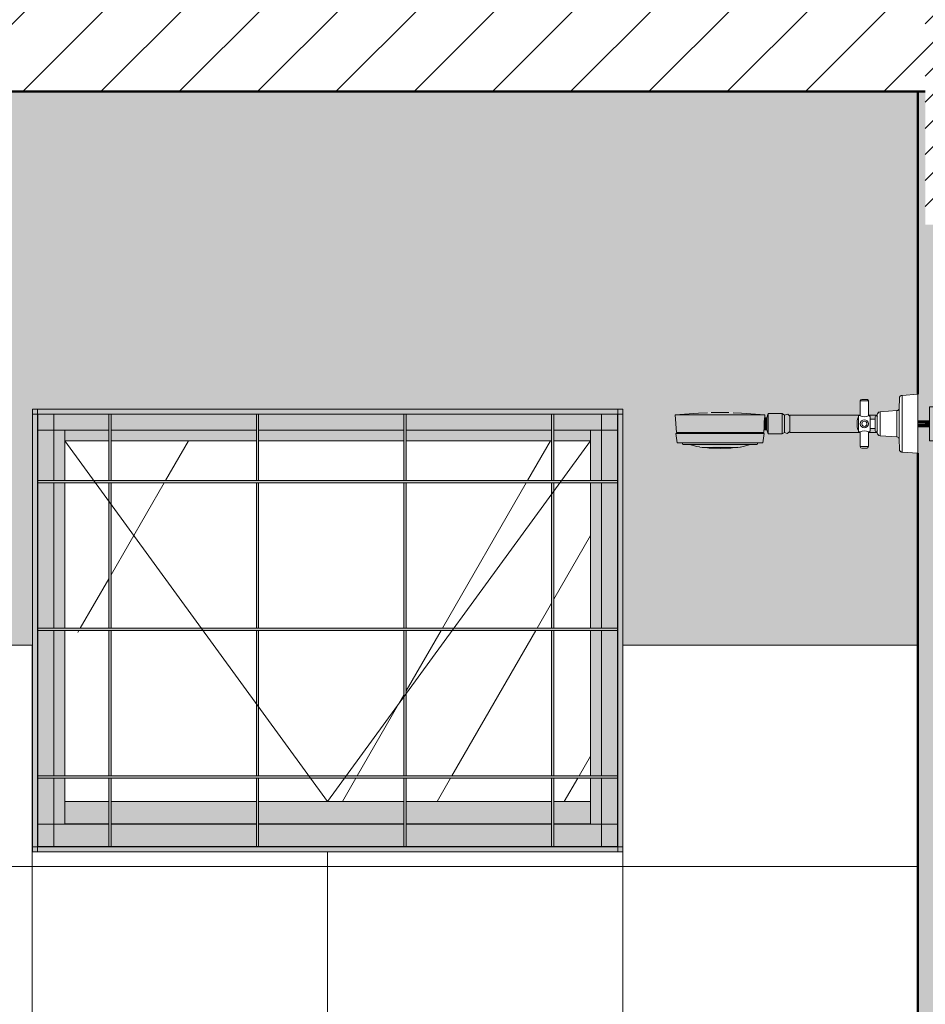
# Model space of a CAD drawing. Header units: metres. Extents: x 9.7 to 43.6, y -0.5 to 5.6.
# Tile 90 of 154: x 25.6 to 26.8, y 1.3 to 2.6. Entities that reach past the tile are written whole.
import ezdxf

# ---------------------------------------------------------------- set-up
doc = ezdxf.new("R2010")
doc.units = ezdxf.units.M
doc.layers.add('A-DETL', color=7, linetype='Continuous', lineweight=5, true_color=0x00a600)
for name, color, linetype, lineweight in [('A-DETL-GENF', 7, 'Continuous', 5), ('A-FLOR', 7, 'Continuous', 5), ('A-FLOR-PATT', 7, 'Continuous', 5), ('A-GLAZ', 7, 'Continuous', 5), ('A-WALL-PATT', 7, 'Continuous', 5), ('I-WALL', 7, 'Continuous', 5), ('P-PIPE', 7, 'Continuous', 5), ('P-SANR-FIXT', 7, 'Continuous', 5)]:
    doc.layers.add(name, color=color, linetype=linetype, lineweight=lineweight)

# ---------------------------------------------------------------- blocks, each defined once
blk = doc.blocks.new('JANELA MAXIM-AR_-2773969-B0')
at = {"layer": 'A-GLAZ', "true_color": 0xfffffc}
for points in [[(-3.8529, 2.0931), (-3.7836, 2.0931), (-3.7836, 2.1), (-4.5836, 2.1), (-4.5836, 2.0931), (-4.1682, 2.0931)], [(-4.5836, 1.5068), (-4.5767, 1.5068), (-4.5767, 2.0931), (-4.5836, 2.0931), (-4.5836, 1.5377)], [(-3.7836, 1.5068), (-3.7836, 2.0931), (-3.7905, 2.0931), (-3.7905, 1.5068)], [(-4.5764, 2), (-3.7908, 2), (-3.7908, 2.003), (-4.5764, 2.003)], [(-4.5764, 1.8), (-3.7908, 1.8), (-3.7908, 1.803), (-4.5764, 1.803)], [(-4.1682, 1.6), (-3.7908, 1.6), (-3.7908, 1.603), (-4.5764, 1.603), (-4.5764, 1.6), (-4.5399, 1.6)], [(-3.7836, 1.5), (-3.7836, 1.5068), (-4.5836, 1.5068), (-4.5836, 1.5), (-3.7846, 1.5)], [(-4.5767, 1.5068), (-4.5764, 1.5072), (-4.5767, 1.5072)], [(-3.7905, 1.5068), (-3.7908, 1.5072), (-3.8273, 1.5068)]]:
    blk.add_hatch(color=7, dxfattribs=at).paths.add_polyline_path(points)
h = blk.add_hatch(color=7, dxfattribs=at)
h.paths.add_polyline_path([(-4.0801, 2.0715), (-4.0801, 2.0928), (-4.2771, 2.0928), (-4.2771, 2.0715), (-4.1682, 2.0715)])
h.paths.add_polyline_path([(-3.8273, 2.0715), (-3.7908, 2.0715), (-3.7908, 2.0928), (-3.8771, 2.0928), (-3.8771, 2.0715), (-3.8529, 2.0715)])
h.paths.add_polyline_path([(-4.5399, 2.0715), (-4.4801, 2.0715), (-4.4801, 2.0928), (-4.5764, 2.0928), (-4.5764, 2.0715)])
h.paths.add_polyline_path([(-4.4771, 2.0715), (-4.2801, 2.0715), (-4.2801, 2.0928), (-4.4771, 2.0928)])
h.paths.add_polyline_path([(-3.8801, 2.0715), (-3.8801, 2.0928), (-4.0771, 2.0928), (-4.0771, 2.0715)])
h = blk.add_hatch(color=7, dxfattribs=at)
h.paths.add_polyline_path([(-4.4771, 1.5072), (-4.4771, 1.6), (-4.4801, 1.6), (-4.4801, 1.5072)])
h.paths.add_polyline_path([(-4.4801, 1.603), (-4.4771, 1.603), (-4.4771, 1.8), (-4.4801, 1.8)])
h.paths.add_polyline_path([(-4.4771, 1.803), (-4.4771, 2), (-4.4801, 2), (-4.4801, 1.803)])
h.paths.add_polyline_path([(-4.4801, 2.003), (-4.4771, 2.003), (-4.4771, 2.0928), (-4.4801, 2.0928), (-4.4801, 2.057)])
h = blk.add_hatch(color=7, dxfattribs=at)
h.paths.add_polyline_path([(-4.2771, 1.5072), (-4.2771, 1.6), (-4.2801, 1.6), (-4.2801, 1.5072)])
h.paths.add_polyline_path([(-4.2801, 1.603), (-4.2771, 1.603), (-4.2771, 1.8), (-4.2801, 1.8)])
h.paths.add_polyline_path([(-4.2771, 1.803), (-4.2771, 2), (-4.2801, 2), (-4.2801, 1.803)])
h.paths.add_polyline_path([(-4.2801, 2.003), (-4.2771, 2.003), (-4.2771, 2.0928), (-4.2801, 2.0928), (-4.2801, 2.057)])
h = blk.add_hatch(color=7, dxfattribs=at)
h.paths.add_polyline_path([(-4.0771, 1.5072), (-4.0771, 1.6), (-4.0801, 1.6), (-4.0801, 1.5072)])
h.paths.add_polyline_path([(-4.0801, 1.603), (-4.0771, 1.603), (-4.0771, 1.8), (-4.0801, 1.8), (-4.0801, 1.78)])
h.paths.add_polyline_path([(-4.0801, 1.803), (-4.0771, 1.803), (-4.0771, 2), (-4.0801, 2), (-4.0801, 1.8391)])
h.paths.add_polyline_path([(-4.0771, 2.003), (-4.0771, 2.0928), (-4.0801, 2.0928), (-4.0801, 2.003)])
h = blk.add_hatch(color=7, dxfattribs=at)
h.paths.add_polyline_path([(-3.8771, 1.5072), (-3.8771, 1.6), (-3.8801, 1.6), (-3.8801, 1.5072)])
h.paths.add_polyline_path([(-3.8801, 1.603), (-3.8771, 1.603), (-3.8771, 1.8), (-3.8801, 1.8), (-3.8801, 1.78)])
h.paths.add_polyline_path([(-3.8801, 1.803), (-3.8771, 1.803), (-3.8771, 2), (-3.8801, 2), (-3.8801, 1.8391)])
h.paths.add_polyline_path([(-3.8771, 2.003), (-3.8771, 2.0928), (-3.8801, 2.0928), (-3.8801, 2.003)])
h = blk.add_hatch(color=7, dxfattribs=at)
h.paths.add_polyline_path([(-4.5764, 1.5377), (-4.5547, 1.538), (-4.5547, 1.6), (-4.5764, 1.6), (-4.5764, 1.538)])
h.paths.add_polyline_path([(-4.5547, 1.603), (-4.5547, 1.8), (-4.5764, 1.8), (-4.5764, 1.603)])
h.paths.add_polyline_path([(-4.5547, 1.803), (-4.5547, 2), (-4.5764, 2), (-4.5764, 1.803)])
h.paths.add_polyline_path([(-4.5547, 2.003), (-4.5547, 2.0715), (-4.5764, 2.0715), (-4.5764, 2.003)])
h = blk.add_hatch(color=7, dxfattribs=at)
h.paths.add_polyline_path([(-4.5399, 1.5377), (-4.5399, 1.6), (-4.5547, 1.6), (-4.5547, 1.5377)])
h.paths.add_polyline_path([(-4.5399, 1.603), (-4.5399, 1.8), (-4.5547, 1.8), (-4.5547, 1.603)])
h.paths.add_polyline_path([(-4.5399, 1.803), (-4.5399, 2), (-4.5547, 2), (-4.5547, 1.803)])
h.paths.add_polyline_path([(-4.5547, 2.003), (-4.5399, 2.003), (-4.5399, 2.0715), (-4.5547, 2.0715)])
h = blk.add_hatch(color=7, dxfattribs=at)
h.paths.add_polyline_path([(-4.1682, 2.057), (-4.0801, 2.057), (-4.0801, 2.0712), (-4.2771, 2.0712), (-4.2771, 2.057)])
h.paths.add_polyline_path([(-3.8273, 2.057), (-3.8273, 2.0712), (-3.8771, 2.0712), (-3.8771, 2.057), (-3.8529, 2.057)])
h.paths.add_polyline_path([(-4.4835, 2.057), (-4.4801, 2.057), (-4.4801, 2.0712), (-4.5399, 2.0712), (-4.5399, 2.057)])
h.paths.add_polyline_path([(-4.2801, 2.057), (-4.2801, 2.0712), (-4.4771, 2.0712), (-4.4771, 2.057)])
h.paths.add_polyline_path([(-3.8801, 2.057), (-3.8801, 2.0712), (-4.0771, 2.0712), (-4.0771, 2.057)])
h = blk.add_hatch(color=7, dxfattribs=at)
h.paths.add_polyline_path([(-3.8273, 2.0712), (-3.8273, 2.0715), (-3.8529, 2.0712)])
h.paths.add_polyline_path([(-3.8801, 2.0712), (-3.8801, 2.0715), (-4.0771, 2.0712)])
h = blk.add_hatch(color=7, dxfattribs=at)
h.paths.add_polyline_path([(-3.8273, 1.5377), (-3.8125, 1.538), (-3.8125, 1.6), (-3.8273, 1.6), (-3.8273, 1.538)])
h.paths.add_polyline_path([(-3.8125, 1.603), (-3.8125, 1.8), (-3.8273, 1.8), (-3.8273, 1.603)])
h.paths.add_polyline_path([(-3.8125, 1.803), (-3.8125, 2), (-3.8273, 2), (-3.8273, 1.803)])
h.paths.add_polyline_path([(-3.8273, 2.003), (-3.8125, 2.003), (-3.8125, 2.0715), (-3.8273, 2.0715), (-3.8273, 2.0322)])
h = blk.add_hatch(color=7, dxfattribs=at)
h.paths.add_polyline_path([(-3.8125, 1.5377), (-3.7908, 1.538), (-3.7908, 1.6), (-3.8125, 1.6), (-3.8125, 1.538)])
h.paths.add_polyline_path([(-3.8125, 1.603), (-3.7908, 1.603), (-3.7908, 1.8), (-3.8125, 1.8), (-3.8125, 1.78)])
h.paths.add_polyline_path([(-3.7908, 1.803), (-3.7908, 2), (-3.8125, 2), (-3.8125, 1.803)])
h.paths.add_polyline_path([(-3.8125, 2.003), (-3.7908, 2.003), (-3.7908, 2.0715), (-3.8125, 2.0715), (-3.8125, 2.0322)])
at = {"layer": 'A-GLAZ', "true_color": 0xbee8fe}
h = blk.add_hatch(dxfattribs=at)
h.set_pattern_fill('FP_24', color=254, style=0, pattern_type=2)
h.set_pattern_definition([(60, (-1.416, 2.847), (-0.79, 3.6316), [0.5, -1]), (60, (-0.4164, 3.797), (-0.59413, 1.67093), [1.5, -2.5]), (60, (3.584, 10.347), (-1.11997, 3.36016), [2.5, -5.65]), (60, (-9.916, -8.803), (-3.751, 5.803), [5, -10]), (60, (-16.416, -24.453), (-1.5635, 12.392), [5.5, -10.5]), (60, (60.484, 130.147), (-2.09532, 5.7708), [7.5, -15]), (60, (-0.9164, 12.847), (-1.7396, 3.48695), [3.5, -10]), (60, (-152.916, -325.153), (-0.06016, 4.5958), [3, -3.75]), (60, (-0.6664, 3.997), (-4.496, 5.713), [4, -6]), (60, (-63.116, 120.097), (0.186955, -3.976185), [2.5, -5.75]), (60, (3.584, 8.497), (-0.79006, 3.63157), [0.5, -1]), (60, (-2.416, 3.797), (-0.59413, 1.6709), [1.5, -2.5]), (60, (3.584, -4.653), (-1.12, 3.36016), [2.5, -5.65]), (60, (7.084, -8.803), (-3.751, 5.803), [5, -10]), (60, (-16.416, 30.147), (-1.5635, 12.392), [5.5, -10.5]), (60, (-63.316, -124.453), (-2.09532, 5.7708), [7.5, -15]), (60, (-0.9164, -7.153), (-1.7396, 3.487), [3.5, -10]), (60, (-152.916, 330.847), (-0.06016, 4.5958), [3, -3.75]), (60, (-2.166, 1.697), (-4.496, 5.713), [4, -6]), (60, (-63.116, -114.403), (0.186955, -3.976185), [2.5, -5.75])])
h.paths.add_polyline_path([(-3.8801, 1.5682), (-3.8801, 1.6), (-4.0771, 1.6), (-4.0771, 1.5682)])
h.paths.add_polyline_path([(-3.8771, 1.5682), (-3.8273, 1.5682), (-3.8273, 1.6), (-3.8771, 1.6)])
h.paths.add_polyline_path([(-4.5399, 1.5682), (-4.4801, 1.5682), (-4.4801, 1.6), (-4.5399, 1.6)])
h.paths.add_polyline_path([(-4.2801, 1.5682), (-4.2801, 1.6), (-4.4771, 1.6), (-4.4771, 1.5682)])
h.paths.add_polyline_path([(-4.0801, 1.5682), (-4.0801, 1.6), (-4.2771, 1.6), (-4.2771, 1.5682), (-4.1682, 1.5682)])
h.paths.add_polyline_path([(-4.4771, 1.603), (-4.2801, 1.603), (-4.2801, 1.8), (-4.4771, 1.8)])
h.paths.add_polyline_path([(-4.5399, 1.603), (-4.4801, 1.603), (-4.4801, 1.8), (-4.5399, 1.8)])
h.paths.add_polyline_path([(-4.2771, 1.603), (-4.0801, 1.603), (-4.0801, 1.8), (-4.2771, 1.8)])
h.paths.add_polyline_path([(-3.8273, 1.603), (-3.8273, 1.8), (-3.8771, 1.8), (-3.8771, 1.603)])
h.paths.add_polyline_path([(-4.0771, 1.603), (-3.8801, 1.603), (-3.8801, 1.8), (-4.0771, 1.8), (-4.0771, 1.78)])
h.paths.add_polyline_path([(-4.4801, 1.803), (-4.4801, 2), (-4.5399, 2), (-4.5399, 1.803)])
h.paths.add_polyline_path([(-3.8273, 1.803), (-3.8273, 2), (-3.8771, 2), (-3.8771, 1.803)])
h.paths.add_polyline_path([(-3.8801, 1.803), (-3.8801, 2), (-4.0771, 2), (-4.0771, 1.803)])
h.paths.add_polyline_path([(-4.0801, 1.803), (-4.0801, 2), (-4.2771, 2), (-4.2771, 1.803), (-4.1682, 1.803)])
h.paths.add_polyline_path([(-4.4771, 1.803), (-4.2801, 1.803), (-4.2801, 2), (-4.4771, 2), (-4.4771, 1.8391)])
h.paths.add_polyline_path([(-3.8529, 2.003), (-3.8273, 2.003), (-3.8273, 2.057), (-3.8771, 2.057), (-3.8771, 2.003)])
h.paths.add_polyline_path([(-4.5399, 2.003), (-4.4801, 2.003), (-4.4801, 2.057), (-4.5399, 2.057)])
h.paths.add_polyline_path([(-4.2771, 2.003), (-4.0801, 2.003), (-4.0801, 2.057), (-4.2771, 2.057)])
h.paths.add_polyline_path([(-4.4771, 2.003), (-4.2801, 2.003), (-4.2801, 2.057), (-4.4771, 2.057)])
h.paths.add_polyline_path([(-3.8801, 2.003), (-3.8801, 2.057), (-4.0771, 2.057), (-4.0771, 2.003)])
at = {"layer": 'A-GLAZ', "true_color": 0xfffffc}
h = blk.add_hatch(color=7, dxfattribs=at)
h.paths.add_polyline_path([(-4.1682, 1.538), (-4.0801, 1.538), (-4.0801, 1.5682), (-4.2771, 1.5682), (-4.2771, 1.538)])
h.paths.add_polyline_path([(-4.4801, 1.538), (-4.4801, 1.5682), (-4.5399, 1.5682), (-4.5399, 1.538)])
h.paths.add_polyline_path([(-3.8273, 1.538), (-3.8273, 1.5682), (-3.8771, 1.5682), (-3.8771, 1.538)])
h.paths.add_polyline_path([(-4.4771, 1.538), (-4.2801, 1.538), (-4.2801, 1.5682), (-4.4771, 1.5682)])
h.paths.add_polyline_path([(-3.8801, 1.538), (-3.8801, 1.5682), (-4.0771, 1.5682), (-4.0771, 1.538)])
h = blk.add_hatch(color=7, dxfattribs=at)
h.paths.add_polyline_path([(-3.7908, 1.5072), (-3.7908, 1.5377), (-3.8771, 1.5377), (-3.8771, 1.5072), (-3.8273, 1.5072)])
h.paths.add_polyline_path([(-4.4801, 1.5072), (-4.4801, 1.5377), (-4.5764, 1.5377), (-4.5764, 1.5072), (-4.5399, 1.5072)])
h.paths.add_polyline_path([(-3.8801, 1.5072), (-3.8801, 1.5377), (-4.0771, 1.5377), (-4.0771, 1.5072)])
h.paths.add_polyline_path([(-4.4771, 1.5072), (-4.2801, 1.5072), (-4.2801, 1.5377), (-4.4771, 1.5377)])
h.paths.add_polyline_path([(-4.0801, 1.5072), (-4.0801, 1.5377), (-4.2771, 1.5377), (-4.2771, 1.5072), (-4.1682, 1.5072)])
h = blk.add_hatch(color=7, dxfattribs=at)
h.paths.add_polyline_path([(-4.4801, 1.5377), (-4.4801, 1.538), (-4.5399, 1.5377)])
h.paths.add_polyline_path([(-3.8273, 1.5377), (-3.8273, 1.538), (-3.8771, 1.5377)])
h.paths.add_polyline_path([(-3.8801, 1.5377), (-3.8801, 1.538), (-4.0771, 1.5377)])
at = {"layer": 'A-GLAZ'}
for p, q in [((-4.5836, 2.1), (-4.5836, 1.5)), ((-4.5767, 2.1), (-4.5836, 2.1)), ((-4.5836, 2.0931), (-4.5836, 2.1)), ((-4.5836, 2.1), (-3.7836, 2.1)), ((-4.5767, 2.1), (-4.5767, 1.5)), ((-3.7905, 2.1), (-3.7905, 1.5)), ((-3.7836, 2.1), (-3.7905, 2.1)), ((-3.7836, 2.1), (-3.7836, 1.5)), ((-3.7836, 2.1), (-3.7836, 2.0931)), ((-4.5836, 2.0931), (-3.7836, 2.0931)), ((-4.5767, 2.0928), (-3.7905, 2.0928)), ((-4.5764, 2.0931), (-4.5764, 1.5068)), ((-4.5547, 2.0928), (-4.5547, 2.003)), ((-4.4801, 2.003), (-4.4801, 2.0928)), ((-4.4771, 2.0928), (-4.4771, 2.003)), ((-4.2801, 2.003), (-4.2801, 2.0928)), ((-4.2771, 2.0928), (-4.2771, 2.003)), ((-4.0801, 2.003), (-4.0801, 2.0928)), ((-4.0771, 2.0928), (-4.0771, 2.003)), ((-3.8801, 2.003), (-3.8801, 2.0928)), ((-3.8771, 2.0928), (-3.8771, 2.003)), ((-3.8125, 2.0928), (-3.8125, 2.003)), ((-3.7908, 2.0931), (-3.7908, 1.5068)), ((-4.5764, 2.0715), (-4.4801, 2.0715)), ((-4.5399, 2.003), (-4.5399, 2.0715)), ((-4.4801, 2.0712), (-4.5399, 2.0712)), ((-4.4771, 2.0715), (-4.2801, 2.0715)), ((-4.2801, 2.0712), (-4.4771, 2.0712)), ((-4.2771, 2.0715), (-4.0801, 2.0715)), ((-4.0801, 2.0712), (-4.2771, 2.0712)), ((-4.0771, 2.0715), (-3.8801, 2.0715)), ((-3.8801, 2.0712), (-4.0771, 2.0712)), ((-3.8771, 2.0715), (-3.7908, 2.0715)), ((-3.8273, 2.0712), (-3.8771, 2.0712)), ((-3.8273, 2.003), (-3.8273, 2.0715)), ((-4.1836, 1.5682), (-4.5399, 2.057)), ((-4.4801, 2.057), (-4.5399, 2.057)), ((-4.2801, 2.057), (-4.4771, 2.057)), ((-4.0801, 2.057), (-4.2771, 2.057)), ((-3.8273, 2.057), (-4.1836, 1.5682)), ((-3.8801, 2.057), (-4.0771, 2.057)), ((-3.8273, 2.057), (-3.8771, 2.057)), ((-3.7908, 2.003), (-4.5764, 2.003)), ((-4.5764, 2), (-3.7908, 2)), ((-4.5547, 2), (-4.5547, 1.803)), ((-4.5399, 1.803), (-4.5399, 2)), ((-4.4801, 1.803), (-4.4801, 2)), ((-4.4771, 2), (-4.4771, 1.803)), ((-4.2801, 1.803), (-4.2801, 2)), ((-4.2771, 2), (-4.2771, 1.803)), ((-4.0801, 1.803), (-4.0801, 2)), ((-4.0771, 2), (-4.0771, 1.803)), ((-3.8801, 1.803), (-3.8801, 2)), ((-3.8771, 2), (-3.8771, 1.803)), ((-3.8273, 1.803), (-3.8273, 2)), ((-3.8125, 2), (-3.8125, 1.803)), ((-3.7908, 1.803), (-4.5764, 1.803)), ((-4.5764, 1.8), (-3.7908, 1.8)), ((-4.5547, 1.8), (-4.5547, 1.603)), ((-4.5399, 1.603), (-4.5399, 1.8)), ((-4.4801, 1.603), (-4.4801, 1.8)), ((-4.4771, 1.8), (-4.4771, 1.603)), ((-4.2801, 1.603), (-4.2801, 1.8)), ((-4.2771, 1.8), (-4.2771, 1.603)), ((-4.0801, 1.603), (-4.0801, 1.8)), ((-4.0771, 1.8), (-4.0771, 1.603)), ((-3.8801, 1.603), (-3.8801, 1.8)), ((-3.8771, 1.8), (-3.8771, 1.603)), ((-3.8273, 1.603), (-3.8273, 1.8)), ((-3.8125, 1.8), (-3.8125, 1.603)), ((-4.5764, 1.603), (-3.7908, 1.603)), ((-3.7908, 1.6), (-4.5764, 1.6)), ((-4.5547, 1.6), (-4.5547, 1.5072)), ((-4.5399, 1.5377), (-4.5399, 1.6)), ((-4.4801, 1.5072), (-4.4801, 1.6)), ((-4.4771, 1.6), (-4.4771, 1.5072)), ((-4.2801, 1.5072), (-4.2801, 1.6)), ((-4.2771, 1.6), (-4.2771, 1.5072)), ((-4.0801, 1.5072), (-4.0801, 1.6)), ((-4.0771, 1.6), (-4.0771, 1.5072)), ((-3.8801, 1.5072), (-3.8801, 1.6)), ((-3.8771, 1.6), (-3.8771, 1.5072)), ((-3.8273, 1.5377), (-3.8273, 1.6)), ((-3.8125, 1.6), (-3.8125, 1.5072)), ((-4.4801, 1.5682), (-4.5399, 1.5682)), ((-4.2801, 1.5682), (-4.4771, 1.5682)), ((-4.0801, 1.5682), (-4.2771, 1.5682)), ((-3.8801, 1.5682), (-4.0771, 1.5682)), ((-3.8273, 1.5682), (-3.8771, 1.5682)), ((-4.5764, 1.5377), (-4.4801, 1.5377)), ((-4.4801, 1.538), (-4.5399, 1.538)), ((-4.2801, 1.538), (-4.4771, 1.538)), ((-4.4771, 1.5377), (-4.2801, 1.5377)), ((-4.0801, 1.538), (-4.2771, 1.538)), ((-4.2771, 1.5377), (-4.0801, 1.5377)), ((-3.8801, 1.538), (-4.0771, 1.538)), ((-4.0771, 1.5377), (-3.8801, 1.5377)), ((-3.8273, 1.538), (-3.8771, 1.538)), ((-3.8771, 1.5377), (-3.7908, 1.5377)), ((-4.5836, 1.5068), (-3.7836, 1.5068)), ((-4.5836, 1.5068), (-4.5836, 1.5)), ((-4.5767, 1.5), (-4.5836, 1.5)), ((-4.5836, 1.5), (-3.7836, 1.5)), ((-4.5767, 1.5072), (-3.7905, 1.5072)), ((-3.7836, 1.5), (-3.7905, 1.5)), ((-3.7836, 1.5068), (-3.7836, 1.5))]:
    blk.add_line(p, q, dxfattribs=at)
blk = doc.blocks.new('CHUVEIRO DE PAREDE ELÉTRICO EM PVC - 1_2_-2215990-B')
at = {"layer": 'P-SANR-FIXT', "true_color": 0xf4f4f4}
h = blk.add_hatch(color=7, dxfattribs=at)
h.paths.add_polyline_path([(-3.6282, 2.0944), (-3.6311, 2.0949), (-3.6352, 2.095)])
h.paths.add_polyline_path([(-3.6518, 2.0944), (-3.6383, 2.095), (-3.6536, 2.0951), (-3.6558, 2.0948), (-3.6532, 2.0944)])
for points in [[(-3.6383, 2.0684), (-3.5927, 2.0684), (-3.5917, 2.092), (-3.7126, 2.0918), (-3.711, 2.0684), (-3.6387, 2.0684)], [(-3.6139, 2.092), (-3.5985, 2.0926), (-3.6282, 2.0944), (-3.6811, 2.0944), (-3.7066, 2.092), (-3.6149, 2.092)], [(-3.5884, 2.0718), (-3.5884, 2.0882), (-3.5913, 2.0879), (-3.5921, 2.0829), (-3.5921, 2.0718), (-3.5915, 2.0718)], [(-3.5865, 2.0663), (-3.587, 2.0921), (-3.5884, 2.087), (-3.5878, 2.0703), (-3.5867, 2.067)], [(-3.5865, 2.0663), (-3.5675, 2.0663), (-3.5675, 2.0937), (-3.5865, 2.0937), (-3.5865, 2.067)], [(-3.5675, 2.0663), (-3.5643, 2.0687), (-3.5648, 2.0921), (-3.5675, 2.0937), (-3.5675, 2.0671)], [(-3.6164, 2.067), (-3.5951, 2.067), (-3.5956, 2.0684), (-3.7086, 2.0684), (-3.7086, 2.067), (-3.6261, 2.067)], [(-3.6164, 2.054), (-3.5939, 2.054), (-3.5922, 2.067), (-3.7115, 2.067), (-3.7096, 2.054), (-3.6266, 2.054)], [(-3.6159, 2.052), (-3.6013, 2.052), (-3.6004, 2.054), (-3.7032, 2.054), (-3.7024, 2.052), (-3.6162, 2.052)], [(-3.6263, 2.0491), (-3.6204, 2.0491), (-3.6127, 2.052), (-3.693, 2.052), (-3.6833, 2.0491), (-3.6264, 2.0491)], [(-3.6398, 2.0474), (-3.6391, 2.048), (-3.6647, 2.0475), (-3.6608, 2.0474), (-3.6401, 2.0474)], [(-3.6518, 2.0463), (-3.6449, 2.0471), (-3.6577, 2.0466), (-3.6558, 2.0465)]]:
    blk.add_hatch(color=7, dxfattribs=at).paths.add_polyline_path(points)
h = blk.add_hatch(color=7, dxfattribs=at)
h.paths.add_polyline_path([(-3.5607, 2.0927), (-3.5643, 2.0914), (-3.5643, 2.091), (-3.5609, 2.0927)])
h.paths.add_polyline_path([(-3.5603, 2.0681), (-3.5571, 2.0703), (-3.5571, 2.0891), (-3.5577, 2.0902), (-3.5578, 2.0907), (-3.5608, 2.0927), (-3.5634, 2.0914), (-3.5643, 2.0905), (-3.5643, 2.069), (-3.5623, 2.0681)])
h.paths.add_polyline_path([(-3.5587, 2.0683), (-3.5591, 2.0686), (-3.559, 2.0682)])
h.paths.add_polyline_path([(-3.5604, 2.067), (-3.5598, 2.0681), (-3.5615, 2.0673), (-3.5606, 2.0671)])
h.paths.add_polyline_path([(-3.5623, 2.0676), (-3.5643, 2.0683), (-3.5641, 2.0681), (-3.5625, 2.0676)])
h = blk.add_hatch(color=7, dxfattribs=at)
h.paths.add_polyline_path([(-3.4661, 2.08), (-3.4653, 2.0881), (-3.4643, 2.0883), (-3.4641, 2.0902), (-3.4633, 2.091), (-3.4618, 2.0915), (-3.4618, 2.0918), (-3.5571, 2.0914), (-3.5571, 2.08), (-3.5376, 2.08)])
h.paths.add_polyline_path([(-3.4483, 2.0862), (-3.4416, 2.0865), (-3.441, 2.0895), (-3.4387, 2.0895), (-3.4391, 2.0918), (-3.4508, 2.0914), (-3.4508, 2.091), (-3.4488, 2.0902), (-3.4483, 2.0889), (-3.4483, 2.0865)])
h = blk.add_hatch(color=7, dxfattribs=at)
h.paths.add_polyline_path([(-3.5571, 2.0682), (-3.4618, 2.0686), (-3.4618, 2.069), (-3.4634, 2.0691), (-3.4643, 2.0706), (-3.4643, 2.0719), (-3.4653, 2.0719), (-3.4661, 2.08), (-3.5571, 2.08), (-3.5571, 2.0686)])
h.paths.add_polyline_path([(-3.4387, 2.0682), (-3.4387, 2.0705), (-3.4416, 2.0705), (-3.4416, 2.0738), (-3.4483, 2.0735), (-3.4488, 2.0698), (-3.4493, 2.0693), (-3.4508, 2.0686), (-3.4508, 2.0682), (-3.4391, 2.0682)])
h = blk.add_hatch(color=7, dxfattribs=at)
h.paths.add_polyline_path([(-3.6683, 2.048), (-3.634, 2.0486), (-3.6447, 2.0491), (-3.6697, 2.0486), (-3.6704, 2.048), (-3.6688, 2.048)])
h.paths.add_polyline_path([(-3.6796, 2.0484), (-3.6774, 2.0486), (-3.6795, 2.0486)])
h.paths.add_polyline_path([(-3.624, 2.0484), (-3.6245, 2.0491), (-3.6263, 2.0486)])
at = {"layer": 'P-SANR-FIXT'}
for p, q in [((-3.6811, 2.0944), (-3.6689, 2.0949)), ((-3.6638, 2.0951), (-3.6583, 2.0953)), ((-3.6454, 2.0953), (-3.6399, 2.0951)), ((-3.6341, 2.0949), (-3.6226, 2.0944)), ((-3.6811, 2.0944), (-3.7127, 2.092)), ((-3.7127, 2.092), (-3.711, 2.0684)), ((-3.591, 2.092), (-3.7127, 2.092)), ((-3.591, 2.092), (-3.6226, 2.0944)), ((-3.5921, 2.0829), (-3.5921, 2.0718)), ((-3.5913, 2.0882), (-3.591, 2.092)), ((-3.5884, 2.0882), (-3.5913, 2.0882)), ((-3.5865, 2.0937), (-3.5884, 2.0882)), ((-3.5884, 2.0882), (-3.5884, 2.0718)), ((-3.5675, 2.0937), (-3.5865, 2.0937)), ((-3.5865, 2.0937), (-3.5865, 2.0663)), ((-3.5643, 2.0918), (-3.5675, 2.0937)), ((-3.5675, 2.0663), (-3.5675, 2.0937)), ((-3.5643, 2.0918), (-3.5643, 2.0682)), ((-3.4618, 2.0918), (-3.5571, 2.0918)), ((-3.5571, 2.0918), (-3.5571, 2.08)), ((-3.4387, 2.0918), (-3.4508, 2.0918)), ((-3.5927, 2.0684), (-3.711, 2.0684)), ((-3.7086, 2.0684), (-3.7086, 2.067)), ((-3.5951, 2.067), (-3.5951, 2.0684)), ((-3.5927, 2.0684), (-3.5921, 2.076)), ((-3.5921, 2.0718), (-3.5884, 2.0718)), ((-3.5884, 2.0718), (-3.5865, 2.0663)), ((-3.5675, 2.0663), (-3.5643, 2.0682)), ((-3.5571, 2.08), (-3.5571, 2.0682)), ((-3.5571, 2.0682), (-3.4618, 2.0682)), ((-3.4508, 2.0682), (-3.4387, 2.0682)), ((-3.7115, 2.067), (-3.7097, 2.054)), ((-3.5922, 2.067), (-3.7115, 2.067)), ((-3.5939, 2.054), (-3.5922, 2.067)), ((-3.5865, 2.0663), (-3.5675, 2.0663)), ((-3.5939, 2.054), (-3.7097, 2.054)), ((-3.7032, 2.054), (-3.7024, 2.052)), ((-3.6013, 2.052), (-3.7024, 2.052)), ((-3.693, 2.052), (-3.6833, 2.0491)), ((-3.6796, 2.0486), (-3.6833, 2.0491)), ((-3.6761, 2.048), (-3.679, 2.0485)), ((-3.6728, 2.048), (-3.6688, 2.0474)), ((-3.6723, 2.048), (-3.6728, 2.048)), ((-3.6723, 2.048), (-3.6728, 2.048)), ((-3.6666, 2.0471), (-3.6688, 2.0474)), ((-3.6666, 2.0471), (-3.6518, 2.0463)), ((-3.6308, 2.048), (-3.6659, 2.048)), ((-3.6371, 2.0471), (-3.6518, 2.0463)), ((-3.6348, 2.0474), (-3.6371, 2.0471)), ((-3.6348, 2.0474), (-3.6308, 2.048)), ((-3.6308, 2.048), (-3.6348, 2.048)), ((-3.6247, 2.0485), (-3.6276, 2.048)), ((-3.6204, 2.0491), (-3.6241, 2.0485)), ((-3.6204, 2.0491), (-3.6107, 2.052)), ((-3.6013, 2.052), (-3.6004, 2.054))]:
    blk.add_line(p, q, dxfattribs=at)
at = {"layer": 'P-SANR-FIXT', "flags": 128}
for points in [[(-3.6583, 2.0953), (-3.6553, 2.0953), (-3.6491, 2.0953), (-3.6454, 2.0953), (-3.6454, 2.0953)], [(-3.6454, 2.0953), (-3.6483, 2.0953), (-3.6545, 2.0953), (-3.6583, 2.0953), (-3.6583, 2.0953)], [(-3.5643, 2.0918), (-3.5601, 2.0929), (-3.5571, 2.0905)], [(-3.5571, 2.0695), (-3.5607, 2.067), (-3.5643, 2.0682)], [(-3.6714, 2.048), (-3.6755, 2.048), (-3.6761, 2.048)], [(-3.6761, 2.048), (-3.6721, 2.048), (-3.6613, 2.048), (-3.6475, 2.048), (-3.635, 2.048), (-3.6282, 2.048), (-3.6276, 2.048)], [(-3.6276, 2.048), (-3.6316, 2.048), (-3.6348, 2.048)]]:
    blk.add_lwpolyline(points, dxfattribs=at)
at = {"layer": 'P-SANR-FIXT'}
blk.add_open_spline([(-3.5913, 2.0879), (-3.5914, 2.0878), (-3.5914, 2.0874), (-3.5916, 2.0866), (-3.5917, 2.086), (-3.5919, 2.0849), (-3.592, 2.0838), (-3.5921, 2.0829)], degree=3, knots=[0.2, 0.2, 0.2, 0.2, 0.4, 0.55, 0.625, 0.7, 1, 1, 1, 1], dxfattribs=at)
blk = doc.blocks.new('REGISTRO DE GAVETA COM CANOPLA CROMADA - 4900_C37_GD_Cromado CR10_1 1_2_-2708613-B')
at = {"layer": 'P-SANR-FIXT'}
for centre, radius, start, end in [((-3.4598, 2.111), 0.002, 90, 180), ((-3.4528, 2.111), 0.002, 45, 75), ((-3.4048, 2.1145), 0.00401, 94, 150.4714), ((-3.4346, 2.0922), 0.00409, 110.0391, 152.1084), ((-3.4346, 2.0678), 0.00409, 207.8916, 249.9609), ((-3.4598, 2.049), 0.002, 180, 270), ((-3.4528, 2.049), 0.002, 285, 315), ((-3.4048, 2.0455), 0.00401, 209.5286, 266)]:
    blk.add_arc(centre, radius, start, end, dxfattribs=at)
blk = doc.blocks.new('REGISTRO DE GAVETA COM CANOPLA CROMADA - 4900_C37_GD_Cromado CR10_1 1_2_-V188-B')
at = {"layer": 'P-SANR-FIXT'}
for p, q in [((-3.4618, 2.111), (-3.4618, 2.091)), ((-3.4618, 2.111), (-3.4508, 2.111)), ((-3.4528, 2.113), (-3.4598, 2.113)), ((-3.4508, 2.091), (-3.4508, 2.111)), ((-3.4088, 2.1146), (-3.4093, 2.1008)), ((-3.3837, 2.12), (-3.4051, 2.1185)), ((-3.4051, 2.1185), (-3.4051, 2.0415)), ((-3.3837, 2.04), (-3.3837, 2.12)), ((-3.4122, 2.0978), (-3.435, 2.0963)), ((-3.435, 2.0637), (-3.435, 2.0963)), ((-3.4121, 2.0979), (-3.4121, 2.0621)), ((-3.4093, 2.1008), (-3.4093, 2.0592)), ((-3.4643, 2.0881), (-3.4653, 2.0881)), ((-3.4643, 2.09), (-3.4643, 2.0881)), ((-3.4643, 2.0719), (-3.4643, 2.0881)), ((-3.4618, 2.091), (-3.4633, 2.091)), ((-3.4493, 2.0907), (-3.4508, 2.091)), ((-3.4483, 2.0895), (-3.4493, 2.0907)), ((-3.4483, 2.0879), (-3.4483, 2.0895)), ((-3.4483, 2.0862), (-3.4483, 2.0879)), ((-3.4416, 2.0862), (-3.4483, 2.0862)), ((-3.4483, 2.0738), (-3.4483, 2.0862)), ((-3.4416, 2.0895), (-3.4416, 2.0862)), ((-3.4416, 2.0738), (-3.4416, 2.0862)), ((-3.4387, 2.0922), (-3.4387, 2.0895)), ((-3.4387, 2.0705), (-3.4387, 2.0895)), ((-3.4653, 2.0719), (-3.4643, 2.0719)), ((-3.4643, 2.0719), (-3.4643, 2.07)), ((-3.4633, 2.069), (-3.4618, 2.069)), ((-3.4618, 2.069), (-3.4618, 2.049)), ((-3.4508, 2.069), (-3.4493, 2.0693)), ((-3.4508, 2.049), (-3.4508, 2.069)), ((-3.4493, 2.0693), (-3.4483, 2.0705)), ((-3.4483, 2.0721), (-3.4483, 2.0738)), ((-3.4483, 2.0738), (-3.4416, 2.0738)), ((-3.4483, 2.0705), (-3.4483, 2.0721)), ((-3.4416, 2.0738), (-3.4416, 2.0705)), ((-3.4387, 2.0705), (-3.4387, 2.0678)), ((-3.435, 2.0637), (-3.4122, 2.0622)), ((-3.4093, 2.0592), (-3.4088, 2.0454)), ((-3.4618, 2.049), (-3.4508, 2.049)), ((-3.4598, 2.047), (-3.4528, 2.047)), ((-3.4051, 2.0415), (-3.3837, 2.04))]:
    blk.add_line(p, q, dxfattribs=at)
for centre, radius in [((-3.4563, 2.08), 0.0055), ((-3.4562, 2.08), 0.00352)]:
    blk.add_circle(centre, radius, dxfattribs=at)
for centre, radius, start, end in [((-3.4598, 2.111), 0.002, 90, 180), ((-3.4528, 2.111), 0.002, 0, 90), ((-3.4048, 2.1145), 0.00401, 94, 178.7071), ((-3.4346, 2.0922), 0.00409, 96.016, 180.1546), ((-3.4122, 2.1008), 0.00293, 270, 0), ((-3.425, 2.08), 0.0411, 168.5806, 191.4194), ((-3.4633, 2.09), 0.001, 90, 180), ((-3.4563, 2.1006), 0.0111, 240.3162, 299.6838), ((-3.4401, 2.0895), 0.00145, 0, 180), ((-3.4633, 2.07), 0.001, 180, 270), ((-3.4563, 2.0594), 0.0111, 60.2864, 119.7136), ((-3.4401, 2.0705), 0.00145, 180, 0), ((-3.4346, 2.0678), 0.00409, 179.8454, 263.984), ((-3.4122, 2.0592), 0.00293, 0, 90), ((-3.4598, 2.049), 0.002, 180, 270), ((-3.4528, 2.049), 0.002, 270, 0), ((-3.4048, 2.0455), 0.00401, 181.2929, 266)]:
    blk.add_arc(centre, radius, start, end, dxfattribs=at)
blk = doc.blocks.new('Deca_Base de Registro de Gaveta_4509 - 4509_502 - DN 40 _1 1_2__-2708670-B')
at = {"layer": 'P-PIPE', "true_color": 0x694d3a}
for points in [[(-3.283, 2.08), (-3.283, 2.103), (-3.3681, 2.103), (-3.3681, 2.08), (-3.329, 2.0804), (-3.3177, 2.1), (-3.2942, 2.0994), (-3.2833, 2.0804)], [(-3.3177, 2.06), (-3.2946, 2.06), (-3.2833, 2.0804), (-3.2946, 2.1), (-3.3177, 2.1), (-3.3292, 2.08), (-3.3226, 2.0685)], [(-3.3799, 2.08), (-3.3681, 2.0804), (-3.3681, 2.084), (-3.3837, 2.0835), (-3.3837, 2.08)], [(-3.3799, 2.076), (-3.3681, 2.0765), (-3.3681, 2.08), (-3.3837, 2.0798), (-3.3837, 2.076)], [(-3.3159, 2.057), (-3.283, 2.057), (-3.283, 2.08), (-3.2946, 2.06), (-3.3177, 2.0601), (-3.3292, 2.08), (-3.3681, 2.08), (-3.3681, 2.057), (-3.3177, 2.057)]]:
    blk.add_hatch(color=27, dxfattribs=at).paths.add_polyline_path(points)
at = {"layer": 'P-PIPE'}
for p, q in [((-3.283, 2.103), (-3.3681, 2.103)), ((-3.3681, 2.103), (-3.3681, 2.08)), ((-3.3177, 2.1), (-3.3292, 2.08)), ((-3.2946, 2.1), (-3.3177, 2.1)), ((-3.283, 2.08), (-3.2946, 2.1)), ((-3.283, 2.08), (-3.283, 2.103)), ((-3.3681, 2.084), (-3.3837, 2.084)), ((-3.3837, 2.076), (-3.3681, 2.076)), ((-3.3681, 2.08), (-3.3681, 2.057)), ((-3.3292, 2.08), (-3.3177, 2.06)), ((-3.2946, 2.06), (-3.283, 2.08)), ((-3.283, 2.057), (-3.283, 2.08)), ((-3.3681, 2.057), (-3.283, 2.057)), ((-3.3177, 2.06), (-3.2946, 2.06))]:
    blk.add_line(p, q, dxfattribs=at)

msp = doc.modelspace()

# ---------------------------------------------------------------- hatches: boundary and pattern name
at = {"layer": 'A-DETL-GENF', "true_color": 0x464646}
h = msp.add_hatch(dxfattribs=at)
h.set_pattern_fill('FP_29', color=49, style=0, pattern_type=2)
h.set_pattern_definition([(45, (28.80433, 2.847), (-0.01767767, 0.01767767), [])])
h.paths.add_polyline_path([(22.6666, 2.35), (22.6666, 2.65), (22.5266, 2.65), (22.5266, 2.35), (22.6347, 2.35)])
h.paths.add_polyline_path([(29.4067, 2.35), (29.5467, 2.35), (29.5467, 2.65), (29.4067, 2.65), (29.4067, 2.6113)])
h.paths.add_polyline_path([(26.9867, 2.35), (26.9867, 2.65), (26.8466, 2.65), (26.8466, 2.35)])
h.paths.add_polyline_path([(25.1292, 2.35), (25.2266, 2.35), (25.2266, 2.65), (25.0866, 2.65), (25.0866, 2.35)])
h.paths.add_polyline_path([(29.5467, 3.45), (29.5467, 3.65), (29.4067, 3.65), (29.4067, 3.45)])
h.paths.add_polyline_path([(25.1062, 4.45), (25.2266, 4.45), (25.2266, 4.65), (25.0866, 4.65), (25.0866, 4.45)])
h.paths.add_polyline_path([(26.9866, 5.05), (26.9866, 5.25), (26.8466, 5.25), (26.8466, 5.05), (26.9193, 5.05)])
at = {"layer": 'A-DETL-GENF', "true_color": 0x808080}
h = msp.add_hatch(color=8, dxfattribs=at)
h.paths.add_polyline_path([(26.8366, 1.5588), (26.9966, 1.5588), (26.9966, 1.9601), (26.8366, 1.9601), (26.8366, 1.78)])
h.paths.add_polyline_path([(25.0767, 1.5588), (25.2367, 1.5588), (25.2367, 1.9601), (25.0767, 1.9601), (25.0767, 1.78)])
at = {"layer": 'A-FLOR-PATT', "true_color": 0x808080}
h = msp.add_hatch(dxfattribs=at)
h.set_pattern_fill('FP_23', color=8, style=0, pattern_type=2)
h.set_pattern_definition([(45, (28.80433, 2.847), (-0.053033, 0.053033), [])])
h.paths.add_polyline_path([(26.6828, 2.53), (26.8466, 2.53), (26.8466, 2.65), (25.2266, 2.65), (25.2266, 2.53), (26.0521, 2.53)])
h.paths.add_polyline_path([(22.899, 2.53), (25.0866, 2.53), (25.0866, 2.65), (22.6766, 2.65), (22.6766, 2.53)])
h.paths.add_polyline_path([(26.9867, 2.53), (29.3967, 2.53), (29.3967, 2.65), (26.9867, 2.65), (26.9867, 2.6113)])
at = {"layer": 'A-WALL-PATT', "true_color": 0x808080}
h = msp.add_hatch(dxfattribs=at)
h.set_pattern_fill('FP_28', color=8, style=0, pattern_type=2)
h.set_pattern_definition([(0, (24.83633, -0.32), (0, 0.3), []), (90, (24.83633, -0.32), (-0.4, 2e-17), [])])
h.paths.add_polyline_path([(26.7979, -0.02), (26.8316, -0.02), (26.8316, 0.3644), (26.8285, 0.362), (26.8249, 0.3605), (26.821, 0.36), (26.8136, 0.3596), (26.8154, 0.3581), (26.8165, 0.3547), (26.8148, 0.3248), (26.8119, 0.3107), (26.8058, 0.2976), (26.7968, 0.2864), (26.7853, 0.2778), (26.7721, 0.272), (26.7579, 0.2696), (26.7406, 0.2704), (26.7392, 0.2691), (26.7387, 0.2682), (26.7065, 0.1837), (26.7087, 0.1672), (26.7078, 0.1523), (26.7037, 0.1373), (26.6967, 0.1234), (26.6893, 0.1116), (26.6886, 0.1085), (26.6886, 0.1054), (26.6896, 0.1018), (26.6948, 0.0908), (26.6972, 0.0803), (26.698, 0.0696), (26.698, -0.015), (26.7959, -0.015), (26.7963, -0.0156), (26.7963, -0.0156), (26.7973, -0.0156), (26.7973, -0.017), (26.7979, -0.017), (26.7979, -0.0189)])
h.paths.add_polyline_path([(25.2367, -0.02), (26.3135, -0.02), (26.3322, 0.1438), (26.3328, 0.1556), (26.3312, 0.1672), (26.3274, 0.1784), (26.3216, 0.1901), (26.3134, 0.2004), (26.2981, 0.2125), (26.2534, 0.2508), (26.2148, 0.2953), (26.2085, 0.3033), (26.2035, 0.3043), (26.2015, 0.3047), (26.199, 0.3074), (26.1971, 0.3541), (26.1981, 0.3566), (26.2001, 0.3585), (26.2035, 0.36), (26.6211, 0.36), (26.6211, 0.3608), (26.1966, 0.3613), (26.1978, 0.3718), (26.1995, 0.3752), (26.2035, 0.3791), (26.2052, 0.3802), (26.2088, 0.3815), (26.2174, 0.383), (26.2262, 0.3836), (26.2101, 0.385), (26.2084, 0.3852), (26.2086, 0.3877), (26.2101, 0.3906), (26.2128, 0.3925), (26.2173, 0.3932), (26.3513, 0.4069), (26.4889, 0.4097), (26.628, 0.401), (26.6308, 0.3992), (26.6318, 0.3978), (26.6326, 0.3945), (26.6326, 0.3917), (26.6394, 0.3768), (26.6401, 0.3727), (26.6394, 0.3671), (26.6387, 0.3645), (26.6435, 0.3628), (26.6461, 0.3612), (26.6461, 0.36), (26.6964, 0.3605), (26.6924, 0.3623), (26.6901, 0.3641), (26.6878, 0.367), (26.6864, 0.3704), (26.6859, 0.375), (26.6784, 0.528), (26.6752, 0.6835), (26.6778, 0.685), (26.669, 0.685), (26.666, 0.6876), (26.666, 0.6883), (26.6685, 0.7079), (26.6701, 0.7111), (26.6723, 0.7138), (26.6751, 0.7159), (26.6784, 0.7173), (26.6828, 0.7179), (26.7325, 0.7198), (26.7325, 0.723), (26.7725, 0.723), (26.7725, 0.7198), (26.8197, 0.7181), (26.8232, 0.7175), (26.8264, 0.7161), (26.8293, 0.714), (26.8315, 0.7113), (26.8331, 0.7081), (26.8339, 0.7047), (26.8356, 0.6883), (26.8347, 0.6858), (26.8335, 0.685), (26.836, 0.682), (26.836, 0.58), (26.8366, 0.58), (26.8366, 1.04), (26.8152, 1.0415), (26.8116, 1.0444), (26.8115, 1.0454), (26.8106, 1.0607), (26.8089, 1.0621), (26.8081, 1.0622), (26.7843, 1.064), (26.7817, 1.067), (26.7816, 1.0705), (26.7787, 1.0705), (26.7787, 1.0738), (26.7721, 1.0735), (26.772, 1.0705), (26.7711, 1.0693), (26.7696, 1.069), (26.7693, 1.048), (26.7676, 1.047), (26.7606, 1.047), (26.7586, 1.049), (26.7586, 1.069), (26.7571, 1.069), (26.7561, 1.07), (26.7561, 1.0719), (26.7551, 1.0719), (26.7542, 1.08), (26.7551, 1.0881), (26.7561, 1.0881), (26.7566, 1.0905), (26.7571, 1.091), (26.7586, 1.091), (26.7586, 1.111), (26.7606, 1.113), (26.7676, 1.113), (26.7693, 1.112), (26.7696, 1.111), (26.7696, 1.091), (26.7711, 1.0907), (26.772, 1.0895), (26.7721, 1.0862), (26.7787, 1.0862), (26.7793, 1.0895), (26.7816, 1.0895), (26.7821, 1.0941), (26.7853, 1.0963), (26.8097, 1.0984), (26.8109, 1.1), (26.811, 1.1008), (26.812, 1.1165), (26.8152, 1.1185), (26.8366, 1.12), (26.8366, 1.78), (26.4367, 1.78), (26.4367, 1.5), (25.6367, 1.5), (25.6367, 1.78), (25.2367, 1.78), (25.2367, 0.58)])
at = {"layer": 'I-WALL', "true_color": 0xf4eccd}
h = msp.add_hatch(color=254, dxfattribs=at)
h.paths.add_polyline_path([(26.6632, 2.0695), (26.6613, 2.0682), (26.6612, 2.0687), (26.6628, 2.0693)])
h.paths.add_polyline_path([(26.658, 2.0676), (26.6613, 2.0681), (26.6596, 2.0671), (26.6588, 2.0673)])
h.paths.add_polyline_path([(25.2367, 1.78), (25.6367, 1.78), (25.6367, 2.1), (26.4367, 2.1), (26.4367, 1.78), (26.8366, 1.78), (26.8366, 2.04), (26.8152, 2.0415), (26.8116, 2.0444), (26.8115, 2.0454), (26.8106, 2.0607), (26.8089, 2.0621), (26.801, 2.0626), (26.7843, 2.064), (26.7818, 2.0668), (26.7813, 2.0682), (26.7696, 2.0682), (26.7693, 2.048), (26.7676, 2.047), (26.7606, 2.047), (26.7586, 2.049), (26.7586, 2.0682), (26.6632, 2.0686), (26.6626, 2.0696), (26.66, 2.0681), (26.6567, 2.0686), (26.6577, 2.0677), (26.6559, 2.0681), (26.6528, 2.0663), (26.6338, 2.0663), (26.632, 2.0718), (26.6282, 2.0718), (26.6277, 2.0684), (26.6253, 2.0684), (26.6253, 2.067), (26.6282, 2.067), (26.6264, 2.054), (26.6199, 2.054), (26.6191, 2.052), (26.6078, 2.0515), (26.6, 2.0491), (26.5864, 2.0486), (26.5861, 2.0483), (26.5619, 2.0481), (26.5814, 2.0475), (26.5775, 2.0474), (26.5521, 2.048), (26.54, 2.0491), (26.5357, 2.0495), (26.5273, 2.052), (26.5179, 2.052), (26.5171, 2.054), (26.5106, 2.054), (26.5093, 2.067), (26.5117, 2.067), (26.5117, 2.0684), (26.5093, 2.0684), (26.5077, 2.092), (26.5545, 2.095), (26.5826, 2.095), (26.6064, 2.0938), (26.6293, 2.092), (26.6293, 2.088), (26.632, 2.0882), (26.6338, 2.0937), (26.6528, 2.0937), (26.6565, 2.092), (26.6597, 2.0927), (26.6632, 2.0909), (26.6632, 2.0918), (26.7586, 2.0918), (26.7586, 2.111), (26.7606, 2.113), (26.7676, 2.113), (26.7693, 2.112), (26.7696, 2.111), (26.7696, 2.0918), (26.7816, 2.0922), (26.7821, 2.0941), (26.7853, 2.0963), (26.8097, 2.0984), (26.8109, 2.1), (26.8112, 2.1046), (26.812, 2.1165), (26.8152, 2.1185), (26.8366, 2.12), (26.8366, 2.53), (25.2367, 2.53), (25.2367, 1.8391)])
h.paths.add_polyline_path([(26.5685, 2.0463), (26.5627, 2.0471), (26.5767, 2.0468)])
h.paths.add_polyline_path([(26.5407, 2.0484), (26.5412, 2.0491), (26.543, 2.0486)])
h.paths.add_polyline_path([(26.5963, 2.0484), (26.5941, 2.0486), (26.5961, 2.0486)])
h.paths.add_polyline_path([(26.6632, 2.0891), (26.6632, 2.0901), (26.6626, 2.0897)])
h.paths.add_polyline_path([(26.5448, 2.0944), (26.5498, 2.095), (26.551, 2.095)])
at = {"layer": 'I-WALL', "true_color": 0x7f7f7f}
for points in [[(26.9966, 1.9601), (26.9966, 2.53), (26.9867, 2.53), (26.9867, 2.35), (26.8466, 2.35), (26.8466, 2.53), (26.8366, 2.53), (26.8366, 2.084), (26.8522, 2.084), (26.8522, 2.103), (26.9373, 2.103), (26.9373, 2.057), (26.8522, 2.057), (26.8522, 2.076), (26.8366, 2.076), (26.8366, 1.9601)], [(26.8404, -0.07), (26.9966, -0.07), (26.9966, 1.5588), (26.8366, 1.5588), (26.8366, -0.07)]]:
    msp.add_hatch(color=8, dxfattribs=at).paths.add_polyline_path(points)

# ---------------------------------------------------------------- linework, layer by layer
at = {"layer": 'A-DETL', "color": 7, "lineweight": 50}
msp.add_line((26.8366, 1.9601), (26.8366, 1.5588), dxfattribs=at)
at = {"layer": 'A-FLOR', "lineweight": 50}
msp.add_line((25.2367, 2.53), (26.8366, 2.53), dxfattribs=at)
at = {"layer": 'I-WALL', "lineweight": 50}
for p, q in [((26.8366, 2.53), (26.8366, 2.12)), ((26.8466, 2.53), (26.8366, 2.53)), ((26.8366, 2.04), (26.8366, 1.9601)), ((26.8366, 1.5588), (26.8366, -0.07))]:
    msp.add_line(p, q, dxfattribs=at)
at = {"layer": 'I-WALL'}
for p, q in [((25.6367, 1.5), (25.6367, 2.1)), ((25.6367, 2.1), (26.4367, 2.1)), ((26.4367, 2.1), (26.4367, 1.5)), ((25.2367, 1.78), (25.6367, 1.78)), ((26.4367, 1.78), (26.8366, 1.78)), ((26.4367, 1.5), (25.6367, 1.5))]:
    msp.add_line(p, q, dxfattribs=at)

# ---------------------------------------------------------------- block references
at = {"layer": 'A-GLAZ'}
msp.add_blockref('JANELA MAXIM-AR_-2773969-B0', (30.2203, 0), dxfattribs=at)
at = {"layer": 'P-PIPE'}
msp.add_blockref('Deca_Base de Registro de Gaveta_4509 - 4509_502 - DN 40 _1 1_2__-2708670-B', (30.2203, 0), dxfattribs=at)
at = {"layer": 'P-SANR-FIXT'}
for name in ['REGISTRO DE GAVETA COM CANOPLA CROMADA - 4900_C37_GD_Cromado CR10_1 1_2_-V188-B', 'REGISTRO DE GAVETA COM CANOPLA CROMADA - 4900_C37_GD_Cromado CR10_1 1_2_-2708613-B', 'CHUVEIRO DE PAREDE ELÉTRICO EM PVC - 1_2_-2215990-B']:
    msp.add_blockref(name, (30.2203, 0), dxfattribs=at)

doc.saveas('drawing.dxf')
